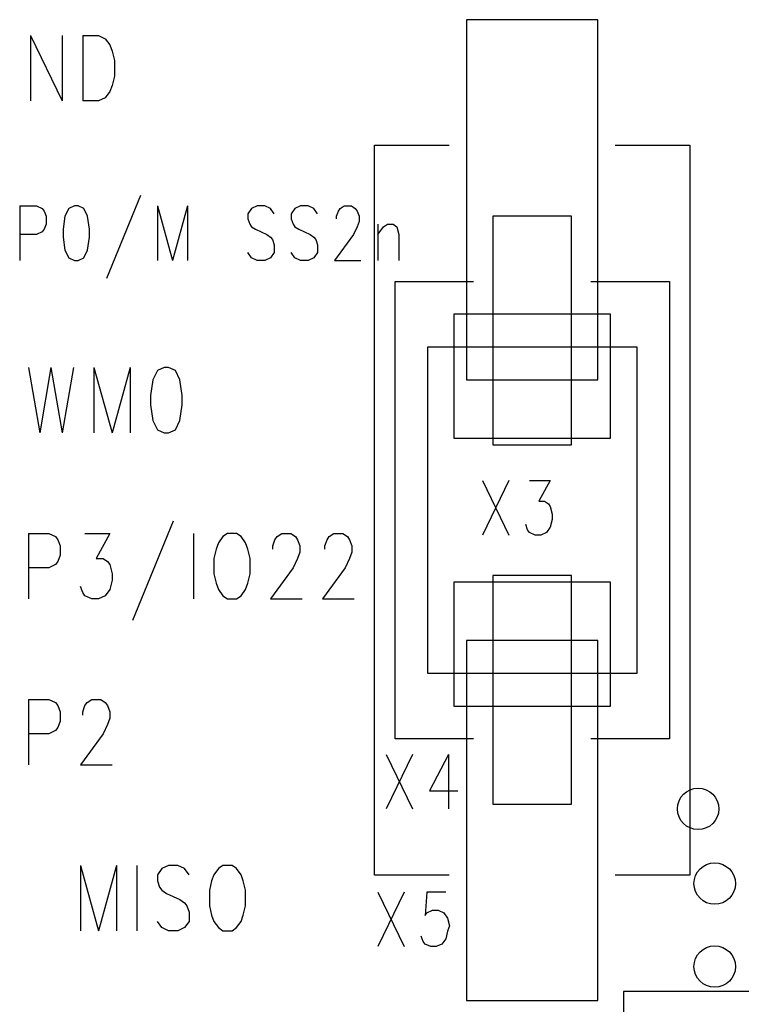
# Model space of a CAD drawing. Extents: x 2 to 38, y 4.3 to 27.6.
# Tile 13 of 25: x 23.9 to 25.7, y 15.2 to 17.7. Entities that reach past the tile are written whole.
import ezdxf

# ---------------------------------------------------------------- set-up
doc = ezdxf.new("R2010")
doc.units = 0
doc.layers.get('0').update_dxf_attribs({"linetype": 'CONTINUOUS'})
doc.layers.add('assy_t', color=3, linetype='CONTINUOUS')

# ---------------------------------------------------------------- blocks, each defined once
blk = doc.blocks.new('D14')
blk.add_circle((0, 0), 0.0529)
blk = doc.blocks.new('D24')
blk.add_lwpolyline([(-0.16718, -0.45921), (0.16718, -0.45921), (0.16718, 0.45921), (-0.16718, 0.45921)], close=True)
blk = doc.blocks.new('D28')
blk.add_lwpolyline([(-0.19995, -0.15829), (0.19995, -0.15829), (0.19995, 0.15829), (-0.19995, 0.15829)], close=True)
blk = doc.blocks.new('D30')
blk.add_lwpolyline([(-0.09998, -0.2916), (0.09998, -0.2916), (0.09998, 0.2916), (-0.09998, 0.2916)], close=True)

msp = doc.modelspace()

# ---------------------------------------------------------------- linework, layer by layer
at = {"layer": 'assy_t', "color": 3}
for points in [[(23.882126, 17.681606), (23.882126, 17.514966)], [(23.882126, 17.681606), (23.962926, 17.514966)], [(23.962926, 17.681606), (23.962926, 17.514966)], [(24.014866, 17.681606), (24.014866, 17.514966)], [(24.014866, 17.681606), (24.055266, 17.681606), (24.072586, 17.673666), (24.084126, 17.657806), (24.089886, 17.641926), (24.095666, 17.618126), (24.095666, 17.578446), (24.089886, 17.554646), (24.084126, 17.538766), (24.072586, 17.522906), (24.055266, 17.514966), (24.014866, 17.514966)], [(24.949826, 15.540326), (24.759366, 15.540326), (24.759366, 17.402546), (24.949826, 17.402546)], [(25.373046, 17.402546), (25.563506, 17.402546), (25.563506, 15.540326), (25.373046, 15.540326)], [(24.162046, 17.273586), (24.075466, 17.061966)], [(23.854226, 17.247146), (23.854226, 17.108266)], [(23.854226, 17.247146), (23.897526, 17.247146), (23.911946, 17.240526), (23.916746, 17.233906), (23.921566, 17.220686), (23.921566, 17.200846), (23.916746, 17.187626), (23.911946, 17.181006), (23.897526, 17.174386), (23.854226, 17.174386)], [(23.993706, 17.247146), (23.979286, 17.240526), (23.969666, 17.220686), (23.964846, 17.187626), (23.964846, 17.167786), (23.969666, 17.134726), (23.979286, 17.114886), (23.993706, 17.108266), (24.003326, 17.108266), (24.017746, 17.114886), (24.027366, 17.134726), (24.032186, 17.167786), (24.032186, 17.187626), (24.027366, 17.220686), (24.017746, 17.240526), (24.003326, 17.247146), (23.993706, 17.247146)], [(24.205326, 17.247146), (24.205326, 17.108266)], [(24.205326, 17.247146), (24.243806, 17.108266)], [(24.282266, 17.247146), (24.243806, 17.108266)], [(24.282266, 17.247146), (24.282266, 17.108266)], [(24.503506, 17.227306), (24.493886, 17.240526), (24.479466, 17.247146), (24.460226, 17.247146), (24.445786, 17.240526), (24.436166, 17.227306), (24.436166, 17.214066), (24.440986, 17.200846), (24.445786, 17.194226), (24.455406, 17.187626), (24.484266, 17.174386), (24.493886, 17.167786), (24.498706, 17.161166), (24.503506, 17.147946), (24.503506, 17.128106), (24.493886, 17.114886), (24.479466, 17.108266), (24.460226, 17.108266), (24.445786, 17.114886), (24.436166, 17.128106)], [(24.614126, 17.227306), (24.604506, 17.240526), (24.590086, 17.247146), (24.570846, 17.247146), (24.556406, 17.240526), (24.546786, 17.227306), (24.546786, 17.214066), (24.551606, 17.200846), (24.556406, 17.194226), (24.566026, 17.187626), (24.594886, 17.174386), (24.604506, 17.167786), (24.609306, 17.161166), (24.614126, 17.147946), (24.614126, 17.128106), (24.604506, 17.114886), (24.590086, 17.108266), (24.570846, 17.108266), (24.556406, 17.114886), (24.546786, 17.128106)], [(24.662226, 17.214066), (24.662226, 17.220686), (24.667026, 17.233906), (24.671846, 17.240526), (24.681466, 17.247146), (24.700686, 17.247146), (24.710306, 17.240526), (24.715126, 17.233906), (24.719926, 17.220686), (24.719926, 17.207466), (24.715126, 17.194226), (24.705506, 17.174386), (24.657406, 17.108266), (24.724746, 17.108266)], [(24.768026, 17.200846), (24.768026, 17.108266)], [(24.768026, 17.174386), (24.782446, 17.194226), (24.792066, 17.200846), (24.806506, 17.200846), (24.816126, 17.194226), (24.820926, 17.174386), (24.820926, 17.108266)], [(25.011466, 15.888246), (24.811526, 15.888246), (24.811526, 17.054626), (25.011466, 17.054626)], [(25.311406, 17.054626), (25.511346, 17.054626), (25.511346, 15.888246), (25.311406, 15.888246)], [(25.428046, 16.888006), (25.428046, 16.054866), (24.894846, 16.054866), (24.894846, 16.888006), (25.428046, 16.888006)], [(23.876366, 16.835146), (23.905206, 16.668506)], [(23.934066, 16.835146), (23.905206, 16.668506)], [(23.934066, 16.835146), (23.962926, 16.668506)], [(23.991786, 16.835146), (23.962926, 16.668506)], [(24.043726, 16.835146), (24.043726, 16.668506)], [(24.043726, 16.835146), (24.089886, 16.668506)], [(24.136066, 16.835146), (24.089886, 16.668506)], [(24.136066, 16.835146), (24.136066, 16.668506)], [(24.222626, 16.835146), (24.205326, 16.827206), (24.193786, 16.803406), (24.188006, 16.763726), (24.188006, 16.739926), (24.193786, 16.700246), (24.205326, 16.676446), (24.222626, 16.668506), (24.234186, 16.668506), (24.251486, 16.676446), (24.263026, 16.700246), (24.268806, 16.739926), (24.268806, 16.763726), (24.263026, 16.803406), (24.251486, 16.827206), (24.234186, 16.835146), (24.222626, 16.835146)], [(25.034466, 16.546826), (25.101806, 16.407946)], [(25.101806, 16.546826), (25.034466, 16.407946)], [(25.154706, 16.546826), (25.207606, 16.546826), (25.178746, 16.493926), (25.193186, 16.493926), (25.202806, 16.487306), (25.207606, 16.480686), (25.212426, 16.460846), (25.212426, 16.447626), (25.207606, 16.427786), (25.197986, 16.414566), (25.183566, 16.407946), (25.169126, 16.407946), (25.154706, 16.414566), (25.149886, 16.421186), (25.145086, 16.434406)], [(24.245726, 16.443666), (24.141846, 16.189726)], [(23.876366, 16.411926), (23.876366, 16.245266)], [(23.876366, 16.411926), (23.928306, 16.411926), (23.945606, 16.403986), (23.951386, 16.396046), (23.957146, 16.380186), (23.957146, 16.356366), (23.951386, 16.340506), (23.945606, 16.332566), (23.928306, 16.324626), (23.876366, 16.324626)], [(24.020646, 16.411926), (24.084126, 16.411926), (24.049506, 16.348426), (24.066806, 16.348426), (24.078346, 16.340506), (24.084126, 16.332566), (24.089886, 16.308766), (24.089886, 16.292886), (24.084126, 16.269086), (24.072586, 16.253206), (24.055266, 16.245266), (24.037946, 16.245266), (24.020646, 16.253206), (24.014866, 16.261146), (24.009106, 16.277006)], [(24.297666, 16.411926), (24.297666, 16.245266)], [(24.384226, 16.411926), (24.372686, 16.403986), (24.361146, 16.388106), (24.355386, 16.372246), (24.349606, 16.348426), (24.349606, 16.308766), (24.355386, 16.284946), (24.361146, 16.269086), (24.372686, 16.253206), (24.384226, 16.245266), (24.407326, 16.245266), (24.418866, 16.253206), (24.430406, 16.269086), (24.436166, 16.284946), (24.441946, 16.308766), (24.441946, 16.348426), (24.436166, 16.372246), (24.430406, 16.388106), (24.418866, 16.403986), (24.407326, 16.411926), (24.384226, 16.411926)], [(24.499666, 16.372246), (24.499666, 16.380186), (24.505426, 16.396046), (24.511206, 16.403986), (24.522746, 16.411926), (24.545826, 16.411926), (24.557366, 16.403986), (24.563146, 16.396046), (24.568906, 16.380186), (24.568906, 16.364306), (24.563146, 16.348426), (24.551606, 16.324626), (24.493886, 16.245266), (24.574686, 16.245266)], [(24.632406, 16.372246), (24.632406, 16.380186), (24.638166, 16.396046), (24.643946, 16.403986), (24.655486, 16.411926), (24.678566, 16.411926), (24.690106, 16.403986), (24.695886, 16.396046), (24.701666, 16.380186), (24.701666, 16.364306), (24.695886, 16.348426), (24.684346, 16.324626), (24.626626, 16.245266), (24.707426, 16.245266)], [(23.876366, 15.988686), (23.876366, 15.822046)], [(23.876366, 15.988686), (23.928306, 15.988686), (23.945606, 15.980746), (23.951386, 15.972826), (23.957146, 15.956946), (23.957146, 15.933146), (23.951386, 15.917266), (23.945606, 15.909326), (23.928306, 15.901406), (23.876366, 15.901406)], [(24.014866, 15.949006), (24.014866, 15.956946), (24.020646, 15.972826), (24.026406, 15.980746), (24.037946, 15.988686), (24.061046, 15.988686), (24.072586, 15.980746), (24.078346, 15.972826), (24.084126, 15.956946), (24.084126, 15.941066), (24.078346, 15.925206), (24.066806, 15.901406), (24.009106, 15.822046), (24.089886, 15.822046)], [(24.788986, 15.848486), (24.856326, 15.709626)], [(24.856326, 15.848486), (24.788986, 15.709626)], [(24.947706, 15.848486), (24.899606, 15.755906), (24.971746, 15.755906)], [(24.947706, 15.848486), (24.947706, 15.709626)], [(24.009106, 15.565466), (24.009106, 15.398806)], [(24.009106, 15.565466), (24.055266, 15.398806)], [(24.101446, 15.565466), (24.055266, 15.398806)], [(24.101446, 15.565466), (24.101446, 15.398806)], [(24.153386, 15.565466), (24.153386, 15.398806)], [(24.286126, 15.541646), (24.274586, 15.557526), (24.257266, 15.565466), (24.234186, 15.565466), (24.216866, 15.557526), (24.205326, 15.541646), (24.205326, 15.525786), (24.211086, 15.509906), (24.216866, 15.501966), (24.228406, 15.494046), (24.263026, 15.478166), (24.274586, 15.470226), (24.280346, 15.462286), (24.286126, 15.446426), (24.286126, 15.422626), (24.274586, 15.406746), (24.257266, 15.398806), (24.234186, 15.398806), (24.216866, 15.406746), (24.205326, 15.422626)], [(24.372686, 15.565466), (24.361146, 15.557526), (24.349606, 15.541646), (24.343826, 15.525786), (24.338066, 15.501966), (24.338066, 15.462286), (24.343826, 15.438486), (24.349606, 15.422626), (24.361146, 15.406746), (24.372686, 15.398806), (24.395766, 15.398806), (24.407326, 15.406746), (24.418866, 15.422626), (24.424626, 15.438486), (24.430406, 15.462286), (24.430406, 15.501966), (24.424626, 15.525786), (24.418866, 15.541646), (24.407326, 15.557526), (24.395766, 15.565466), (24.372686, 15.565466)], [(24.767826, 15.497206), (24.835166, 15.358346)], [(24.835166, 15.497206), (24.767826, 15.358346)], [(24.940966, 15.497206), (24.892886, 15.497206), (24.888066, 15.437686), (24.892886, 15.444306), (24.907306, 15.450926), (24.921746, 15.450926), (24.936166, 15.444306), (24.945786, 15.431086), (24.950586, 15.411246), (24.945786, 15.398026), (24.940966, 15.378186), (24.931346, 15.364946), (24.916926, 15.358346), (24.902506, 15.358346), (24.888066, 15.364946), (24.883266, 15.371566), (24.878446, 15.384786)], [(25.732806, 14.609226), (26.050226, 14.609226), (26.050226, 15.244066), (25.394206, 15.244066), (25.394206, 14.609226), (25.732806, 14.609226)]]:
    msp.add_lwpolyline(points, dxfattribs=at)

# ---------------------------------------------------------------- block references
at = {"layer": 'assy_t'}
for name, p in [('D24', (25.161446, 17.262886)), ('D30', (25.161446, 16.929666)), ('D28', (25.161446, 16.813026)), ('D30', (25.161446, 16.013206)), ('D28', (25.161446, 16.129846)), ('D24', (25.161446, 15.679986)), ('D14', (25.584666, 15.709626)), ('D14', (25.626986, 15.519166)), ('D14', (25.626986, 15.307546))]:
    msp.add_blockref(name, p, dxfattribs=at)

doc.saveas('drawing.dxf')
